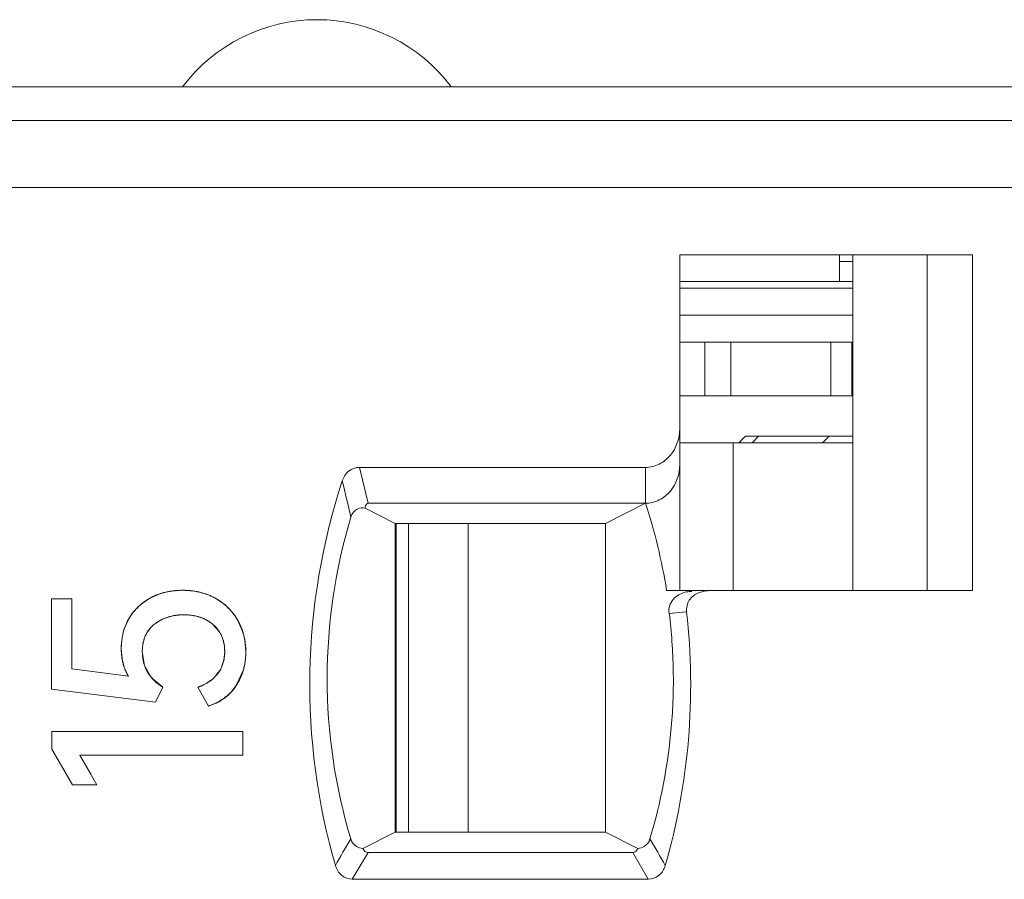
# Model space of a CAD drawing. Header units: inches. Extents: x 1617 to 2044, y 173 to 473.
# Tile 21 of 29: x 1813.16 to 1820.49, y 405.75 to 412.15. Entities that reach past the tile are written whole.
import ezdxf

# ---------------------------------------------------------------- set-up
doc = ezdxf.new("R2010")
doc.units = ezdxf.units.IN
doc.header["$LTSCALE"] = 23.1
doc.header["$MEASUREMENT"] = 0
doc.layers.get('0').update_dxf_attribs({"lineweight": 18})
for name, color, linetype, lineweight in [('1_12', 7, 'Continuous', 18), ('1_27', 7, 'Continuous', 18), ('1_50', 7, 'Continuous', 18), ('1_6', 7, 'Continuous', 18)]:
    doc.layers.add(name, color=color, linetype=linetype, lineweight=lineweight)

msp = doc.modelspace()

# ---------------------------------------------------------------- linework, layer by layer
at = {"color": 0, "linetype": 'Continuous', "lineweight": 0}
for p, q in [((1741.0702, 411.6545), (1840.0702, 411.6545)), ((1813.395, 407.8421), (1813.5464, 407.8421)), ((1813.395, 407.1708), (1813.395, 407.8421)), ((1813.5464, 407.8421), (1813.5464, 407.3221)), ((1814.1352, 407.8518), (1814.2053, 407.8814)), ((1814.2843, 407.8999), (1814.371, 407.9062)), ((1814.371, 407.9062), (1814.4614, 407.8992)), ((1813.942, 407.6355), (1813.9723, 407.6986)), ((1814.2957, 407.7158), (1814.2396, 407.6993)), ((1814.5184, 407.6988), (1814.4651, 407.7151)), ((1814.6447, 407.5958), (1814.598, 407.6501)), ((1814.7814, 407.6811), (1814.8205, 407.5897)), ((1814.8205, 407.5897), (1814.8303, 407.5505)), ((1814.0752, 407.5086), (1814.0702, 407.4483)), ((1814.8338, 407.532), (1814.8405, 407.4483)), ((1813.9193, 407.395), (1813.9131, 407.4735)), ((1814.0702, 407.4483), (1814.0862, 407.347)), ((1814.6776, 407.387), (1814.6828, 407.4284)), ((1813.9377, 407.3257), (1813.9193, 407.395)), ((1814.0862, 407.347), (1814.1366, 407.2582)), ((1814.6604, 407.3328), (1814.6776, 407.387)), ((1813.9674, 407.2659), (1813.5464, 407.3221)), ((1813.9674, 407.2659), (1813.9377, 407.3257)), ((1814.1366, 407.2582), (1814.2235, 407.1844)), ((1814.5968, 407.2481), (1814.6484, 407.3094)), ((1814.8213, 407.3085), (1814.7697, 407.197)), ((1814.1673, 407.0738), (1814.2235, 407.1844)), ((1814.4835, 407.1844), (1814.5631, 407.0447)), ((1814.4925, 407.1877), (1814.5408, 407.2098)), ((1814.5478, 407.2137), (1814.5908, 407.2431)), ((1814.7697, 407.197), (1814.7281, 407.1463)), ((1813.395, 407.1708), (1814.1673, 407.0738)), ((1814.6312, 407.0736), (1814.5631, 407.0447)), ((1813.397, 406.8542), (1814.8192, 406.8542)), ((1813.397, 406.7223), (1813.397, 406.8542)), ((1814.8192, 406.8542), (1814.8192, 406.6796)), ((1813.397, 406.7223), (1813.5503, 406.459)), ((1814.8192, 406.6796), (1813.6046, 406.6796)), ((1813.7305, 406.459), (1813.6046, 406.6796)), ((1813.6046, 406.6796), (1813.6862, 406.5366)), ((1813.7305, 406.459), (1813.5503, 406.459))]:
    msp.add_line(p, q, dxfattribs=at)
for centre, radius, start, end in [((1815.3702, 410.9045), 1.25, 36.8699, 143.1301), ((1814.3354, 407.4735), 0.428, 120.39919, 127.35389), ((1814.3334, 407.4768), 0.4242, 117.85902, 120.39632), ((1814.3518, 407.4305), 0.4741, 105.27252, 108.00352), ((1814.3624, 407.3835), 0.5223, 98.60781, 100.57538), ((1814.3806, 407.3976), 0.508, 78.74891, 80.84612), ((1814.3846, 407.4177), 0.4876, 76.18598, 78.75146), ((1814.3891, 407.436), 0.4687, 70.92003, 76.19282), ((1814.398, 407.4604), 0.4428, 60.57007, 70.96783), ((1814.4016, 407.4681), 0.4342, 55.29931, 60.49042), ((1814.3303, 407.4796), 0.4201, 129.03818, 137.59718), ((1814.3349, 407.4742), 0.4271, 127.35295, 129.06111), ((1814.3956, 407.4594), 0.4448, 50.86174, 55.3056), ((1814.393, 407.4561), 0.449, 49.06973, 50.86687), ((1814.3923, 407.4553), 0.4501, 41.1551, 49.07137), ((1814.304, 407.5013), 0.3859, 143.64486, 149.24622), ((1814.3162, 407.4924), 0.4011, 138.947, 143.65149), ((1814.3224, 407.487), 0.4092, 137.62595, 138.95872), ((1814.3703, 407.354), 0.3694, 100.22483, 101.65703), ((1814.4072, 407.4255), 0.295, 63.69057, 67.86074), ((1814.3958, 407.4584), 0.4455, 39.18212, 41.14902), ((1814.4005, 407.4621), 0.4395, 35.02222, 39.18795), ((1814.4108, 407.4693), 0.4269, 29.74996, 35.03012), ((1814.3606, 407.4786), 0.447, 160.98852, 169.08207), ((1814.3405, 407.4852), 0.4259, 159.32999, 160.93805), ((1814.3871, 407.4736), 0.474, 170.70169, 180.00352), ((1814.3776, 407.475), 0.4644, 169.03769, 170.68363), ((1814.4397, 407.4666), 0.2423, 29.86165, 32.23736), ((1814.3635, 407.4541), 0.4766, 9.40323, 11.67035), ((1814.3107, 407.4477), 0.5298, 354.33417, 358.15963), ((1814.2967, 407.4483), 0.5438, 358.14974, 0.00682), ((1814.4394, 407.4316), 0.2421, 329.67703, 335.91842), ((1814.3788, 407.4369), 0.4608, 343.82503, 348.22646), ((1814.3579, 407.4414), 0.4821, 348.20527, 349.79856), ((1814.3367, 407.4451), 0.5037, 349.8194, 354.34287), ((1814.3445, 407.5783), 0.4177, 289.44323, 290.75245), ((1814.3694, 407.5248), 0.3586, 298.5455, 299.82429), ((1814.4115, 407.4632), 0.2839, 309.1517, 310.72527), ((1814.4385, 407.4314), 0.4064, 303.48576, 309.79463), ((1814.4455, 407.4231), 0.3956, 309.78777, 315.59721), ((1814.4382, 407.4317), 0.4069, 298.32654, 303.49512)]:
    msp.add_arc(centre, radius, start, end, dxfattribs=at)
for points, knots in [([(1814.1352, 407.8518), (1814.1266, 407.8473), (1814.1097, 407.8378), (1814.0859, 407.8221), (1814.0672, 407.8079), (1814.0529, 407.7958), (1814.0425, 407.7864), (1814.0325, 407.7767), (1814.0229, 407.7666), (1814.0136, 407.7561), (1814.0061, 407.7471), (1814.0003, 407.7398), (1813.996, 407.7342), (1813.9919, 407.7285), (1813.9885, 407.7236), (1813.9858, 407.7197), (1813.9838, 407.7168), (1813.9818, 407.7138), (1813.9799, 407.7108), (1813.9783, 407.7083), (1813.977, 407.7063), (1813.9761, 407.7048), (1813.9753, 407.7035), (1813.9746, 407.7025), (1813.9742, 407.7017), (1813.9737, 407.701), (1813.9733, 407.7003), (1813.973, 407.6998), (1813.9728, 407.6995), (1813.9727, 407.6992), (1813.9725, 407.699), (1813.9725, 407.6989), (1813.9724, 407.6987), (1813.9724, 407.6987), (1813.9723, 407.6986), (1813.9723, 407.6986)], [0, 0, 0, 0, 0.125, 0.25, 0.375, 0.4375, 0.500001, 0.562501, 0.625001, 0.687501, 0.750001, 0.781251, 0.812501, 0.843751, 0.875001, 0.890626, 0.906251, 0.921876, 0.937501, 0.953126, 0.960938, 0.968751, 0.976564, 0.98047, 0.984376, 0.988282, 0.992189, 0.994142, 0.996095, 0.997071, 0.998048, 0.999024, 0.999513, 0.999757, 1, 1, 1, 1]), ([(1814.371, 407.9062), (1814.36, 407.9062), (1814.3383, 407.9057), (1814.3066, 407.9031), (1814.281, 407.8996), (1814.2609, 407.8959), (1814.246, 407.8927), (1814.2314, 407.8891), (1814.217, 407.8851), (1814.2028, 407.8806), (1814.1912, 407.8765), (1814.182, 407.8731), (1814.1751, 407.8704), (1814.1683, 407.8675), (1814.1627, 407.8651), (1814.1583, 407.8631), (1814.1549, 407.8616), (1814.1516, 407.86), (1814.1483, 407.8584), (1814.1456, 407.8571), (1814.1434, 407.856), (1814.1417, 407.8552), (1814.1404, 407.8545), (1814.1393, 407.8539), (1814.1385, 407.8535), (1814.1377, 407.8531), (1814.137, 407.8528), (1814.1364, 407.8525), (1814.1361, 407.8523), (1814.1358, 407.8522), (1814.1356, 407.8521), (1814.1355, 407.852), (1814.1353, 407.8519), (1814.1353, 407.8519), (1814.1352, 407.8518), (1814.1352, 407.8518), (1814.1352, 407.8518)], [0, 0, 0, 0, 0.125, 0.25, 0.375, 0.4375, 0.500001, 0.562501, 0.625001, 0.687501, 0.750001, 0.781251, 0.812501, 0.843751, 0.875001, 0.890626, 0.906251, 0.921876, 0.937501, 0.953126, 0.960938, 0.968751, 0.976564, 0.98047, 0.984376, 0.988282, 0.992189, 0.994142, 0.996095, 0.997071, 0.998048, 0.999024, 0.999513, 0.999757, 0.999982, 1, 1, 1, 1]), ([(1814.6155, 407.846), (1814.6066, 407.8511), (1814.5885, 407.8605), (1814.5603, 407.8727), (1814.5361, 407.8813), (1814.5162, 407.8873), (1814.501, 407.8913), (1814.4856, 407.8948), (1814.47, 407.8978), (1814.4541, 407.9004), (1814.4407, 407.9022), (1814.4298, 407.9034), (1814.4216, 407.9041), (1814.4133, 407.9048), (1814.4064, 407.9052), (1814.4008, 407.9055), (1814.3966, 407.9057), (1814.3923, 407.9059), (1814.3881, 407.906), (1814.3846, 407.9061), (1814.3817, 407.9061), (1814.3796, 407.9062), (1814.3778, 407.9062), (1814.3764, 407.9062), (1814.3753, 407.9062), (1814.3742, 407.9062), (1814.3733, 407.9062), (1814.3726, 407.9062), (1814.3722, 407.9062), (1814.3718, 407.9062), (1814.3716, 407.9062), (1814.3713, 407.9062), (1814.3712, 407.9062), (1814.3711, 407.9062), (1814.371, 407.9062), (1814.371, 407.9062)], [0, 0, 0, 0, 0.125, 0.25, 0.375, 0.4375, 0.500001, 0.562501, 0.625001, 0.687501, 0.750001, 0.781251, 0.812501, 0.843751, 0.875001, 0.890626, 0.906251, 0.921876, 0.937501, 0.953126, 0.960939, 0.968751, 0.976564, 0.98047, 0.984376, 0.988282, 0.992189, 0.994142, 0.996095, 0.997071, 0.998048, 0.999024, 0.999513, 0.999757, 1, 1, 1, 1]), ([(1814.7814, 407.6811), (1814.7765, 407.6899), (1814.7661, 407.7069), (1814.7491, 407.7309), (1814.7336, 407.7499), (1814.7206, 407.7643), (1814.7104, 407.7748), (1814.6998, 407.7849), (1814.6889, 407.7947), (1814.6776, 407.8041), (1814.6679, 407.8117), (1814.6599, 407.8176), (1814.6539, 407.8219), (1814.6477, 407.8262), (1814.6425, 407.8296), (1814.6383, 407.8324), (1814.6351, 407.8344), (1814.6319, 407.8364), (1814.6287, 407.8383), (1814.626, 407.84), (1814.6238, 407.8413), (1814.6221, 407.8422), (1814.6208, 407.843), (1814.6197, 407.8437), (1814.6188, 407.8441), (1814.618, 407.8446), (1814.6173, 407.845), (1814.6168, 407.8453), (1814.6164, 407.8455), (1814.6161, 407.8457), (1814.6159, 407.8458), (1814.6158, 407.8459), (1814.6156, 407.846), (1814.6156, 407.846), (1814.6155, 407.846), (1814.6155, 407.846)], [0, 0, 0, 0, 0.125, 0.25, 0.375, 0.4375, 0.500001, 0.562501, 0.625001, 0.687501, 0.750001, 0.781251, 0.812501, 0.843751, 0.875001, 0.890626, 0.906251, 0.921876, 0.937501, 0.953126, 0.960938, 0.968751, 0.976564, 0.98047, 0.984376, 0.988282, 0.992189, 0.994142, 0.996095, 0.997071, 0.998048, 0.999024, 0.999513, 0.999757, 1, 1, 1, 1]), ([(1814.2396, 407.6993), (1814.2108, 407.6881), (1814.1632, 407.6615), (1814.126, 407.6214), (1814.1129, 407.6025)], [0, 0, 0, 0, 0.574716, 1, 1, 1, 1]), ([(1814.1595, 407.653), (1814.167, 407.6589), (1814.1823, 407.67), (1814.2065, 407.6844), (1814.2277, 407.6945), (1814.2454, 407.7015), (1814.2589, 407.7062), (1814.2728, 407.7104), (1814.287, 407.714), (1814.3015, 407.717), (1814.3138, 407.7191), (1814.3239, 407.7205), (1814.3315, 407.7214), (1814.3392, 407.7221), (1814.3456, 407.7227), (1814.3509, 407.723), (1814.3548, 407.7232), (1814.3587, 407.7234), (1814.3627, 407.7236), (1814.366, 407.7237), (1814.3687, 407.7237), (1814.3707, 407.7238), (1814.3724, 407.7238), (1814.3738, 407.7238), (1814.3748, 407.7238), (1814.3758, 407.7238), (1814.3766, 407.7238), (1814.3773, 407.7238), (1814.3777, 407.7238), (1814.3781, 407.7238), (1814.3783, 407.7238), (1814.3785, 407.7238), (1814.3787, 407.7238), (1814.3787, 407.7238), (1814.3788, 407.7238), (1814.3788, 407.7238)], [0, 0, 0, 0, 0.125, 0.25, 0.375, 0.4375, 0.500001, 0.562501, 0.625001, 0.687501, 0.750001, 0.781251, 0.812501, 0.843751, 0.875001, 0.890626, 0.906251, 0.921876, 0.937501, 0.953126, 0.960938, 0.968751, 0.976564, 0.98047, 0.984376, 0.988282, 0.992189, 0.994142, 0.996095, 0.997071, 0.998048, 0.999024, 0.999513, 0.999757, 1, 1, 1, 1]), ([(1814.4651, 407.7151), (1814.4577, 407.7167), (1814.4291, 407.7219), (1814.3793, 407.7252), (1814.3331, 407.7222), (1814.3086, 407.7182), (1814.3047, 407.7175)], [0, 0, 0, 0, 0.140967, 0.538333, 0.926924, 1, 1, 1, 1]), ([(1814.3788, 407.7238), (1814.39, 407.7238), (1814.4118, 407.7231), (1814.4429, 407.7196), (1814.4677, 407.7148), (1814.4867, 407.7098), (1814.5006, 407.7055), (1814.5141, 407.7006), (1814.5272, 407.6951), (1814.54, 407.6891), (1814.5503, 407.6836), (1814.5584, 407.6789), (1814.5643, 407.6752), (1814.5702, 407.6714), (1814.575, 407.6681), (1814.5788, 407.6654), (1814.5816, 407.6633), (1814.5844, 407.6612), (1814.5872, 407.6591), (1814.5895, 407.6573), (1814.5913, 407.6558), (1814.5926, 407.6547), (1814.5938, 407.6537), (1814.5947, 407.653), (1814.5953, 407.6524), (1814.596, 407.6519), (1814.5966, 407.6514), (1814.597, 407.651), (1814.5973, 407.6508), (1814.5975, 407.6506), (1814.5977, 407.6504), (1814.5978, 407.6503), (1814.5979, 407.6502), (1814.598, 407.6502), (1814.598, 407.6501), (1814.598, 407.6501)], [0, 0, 0, 0, 0.125, 0.25, 0.375, 0.4375, 0.500001, 0.562501, 0.625001, 0.687501, 0.750001, 0.781251, 0.812501, 0.843751, 0.875001, 0.890626, 0.906251, 0.921876, 0.937501, 0.953126, 0.960938, 0.968751, 0.976563, 0.98047, 0.984376, 0.988282, 0.992188, 0.994142, 0.996095, 0.997071, 0.998048, 0.999024, 0.999513, 0.999757, 1, 1, 1, 1]), ([(1814.0702, 407.4483), (1814.0702, 407.4595), (1814.0711, 407.4811), (1814.0753, 407.5116), (1814.0812, 407.5354), (1814.0872, 407.5535), (1814.0924, 407.5665), (1814.0984, 407.5791), (1814.105, 407.5911), (1814.1123, 407.6027), (1814.119, 407.6119), (1814.1247, 407.6191), (1814.1292, 407.6243), (1814.1338, 407.6294), (1814.1378, 407.6335), (1814.1411, 407.6368), (1814.1436, 407.6392), (1814.1461, 407.6416), (1814.1487, 407.6439), (1814.1509, 407.6459), (1814.1527, 407.6474), (1814.154, 407.6486), (1814.1552, 407.6495), (1814.1561, 407.6503), (1814.1567, 407.6508), (1814.1574, 407.6514), (1814.158, 407.6518), (1814.1585, 407.6522), (1814.1588, 407.6524), (1814.159, 407.6526), (1814.1592, 407.6528), (1814.1593, 407.6529), (1814.1594, 407.653), (1814.1595, 407.653), (1814.1595, 407.653), (1814.1595, 407.653)], [0, 0, 0, 0, 0.125, 0.25, 0.375, 0.4375, 0.500001, 0.562501, 0.625001, 0.687501, 0.750001, 0.781251, 0.812501, 0.843751, 0.875001, 0.890626, 0.906251, 0.921876, 0.937501, 0.953126, 0.960939, 0.968751, 0.976564, 0.98047, 0.984376, 0.988282, 0.992189, 0.994142, 0.996095, 0.997071, 0.998048, 0.999025, 0.999513, 0.999757, 1, 1, 1, 1]), ([(1814.598, 407.6501), (1814.6051, 407.644), (1814.6185, 407.6311), (1814.6358, 407.6101), (1814.648, 407.5912), (1814.6565, 407.5753), (1814.6622, 407.5628), (1814.6672, 407.55), (1814.6715, 407.5368), (1814.6752, 407.5231), (1814.6777, 407.5114), (1814.6794, 407.5018), (1814.6804, 407.4944), (1814.6814, 407.487), (1814.682, 407.4808), (1814.6824, 407.4757), (1814.6827, 407.4719), (1814.6829, 407.468), (1814.6831, 407.4641), (1814.6832, 407.4609), (1814.6833, 407.4583), (1814.6833, 407.4563), (1814.6834, 407.4546), (1814.6834, 407.4533), (1814.6834, 407.4523), (1814.6834, 407.4513), (1814.6834, 407.4505), (1814.6834, 407.4498), (1814.6834, 407.4494), (1814.6834, 407.4491), (1814.6834, 407.4488), (1814.6834, 407.4486), (1814.6834, 407.4485), (1814.6834, 407.4484), (1814.6834, 407.4483), (1814.6834, 407.4483)], [0, 0, 0, 0, 0.125, 0.25, 0.375, 0.4375, 0.500001, 0.562501, 0.625001, 0.687501, 0.750001, 0.781251, 0.812501, 0.843751, 0.875001, 0.890626, 0.906251, 0.921876, 0.937501, 0.953126, 0.960939, 0.968751, 0.976564, 0.98047, 0.984376, 0.988282, 0.992189, 0.994142, 0.996095, 0.997071, 0.998048, 0.999025, 0.999513, 0.999757, 1, 1, 1, 1]), ([(1814.8405, 407.4483), (1814.8405, 407.459), (1814.8399, 407.4801), (1814.8371, 407.511), (1814.8333, 407.5361), (1814.8293, 407.5559), (1814.8258, 407.5705), (1814.8219, 407.585), (1814.8175, 407.5993), (1814.8127, 407.6134), (1814.8082, 407.625), (1814.8045, 407.6342), (1814.8015, 407.641), (1814.7985, 407.6478), (1814.7958, 407.6534), (1814.7936, 407.6579), (1814.792, 407.6613), (1814.7903, 407.6646), (1814.7886, 407.6679), (1814.7871, 407.6707), (1814.7859, 407.6729), (1814.7851, 407.6746), (1814.7843, 407.6759), (1814.7837, 407.677), (1814.7833, 407.6779), (1814.7828, 407.6787), (1814.7824, 407.6794), (1814.7821, 407.6799), (1814.7819, 407.6803), (1814.7818, 407.6805), (1814.7816, 407.6807), (1814.7816, 407.6809), (1814.7815, 407.681), (1814.7815, 407.6811), (1814.7814, 407.6811), (1814.7814, 407.6811), (1814.7814, 407.6811)], [0, 0, 0, 0, 0.125, 0.25, 0.375, 0.4375, 0.500001, 0.562501, 0.625001, 0.687501, 0.750001, 0.781251, 0.812501, 0.843751, 0.875001, 0.890626, 0.906251, 0.921876, 0.937501, 0.953126, 0.960938, 0.968751, 0.976564, 0.98047, 0.984376, 0.988282, 0.992189, 0.994142, 0.996095, 0.997071, 0.998048, 0.999024, 0.999513, 0.999757, 0.999996, 1, 1, 1, 1]), ([(1814.1129, 407.6025), (1814.105, 407.5911), (1814.0882, 407.5614), (1814.0788, 407.5286), (1814.0752, 407.5086)], [0, 0, 0, 0, 0.406797, 1, 1, 1, 1]), ([(1814.6828, 407.4284), (1814.6832, 407.4351), (1814.6846, 407.4808), (1814.676, 407.5361), (1814.6544, 407.5793), (1814.6498, 407.5872)], [0, 0, 0, 0, 0.121088, 0.834134, 1, 1, 1, 1]), ([(1813.9131, 407.4735), (1813.9131, 407.4634), (1813.9137, 407.4434), (1813.9162, 407.4145), (1813.9198, 407.3915), (1813.9234, 407.3736), (1813.9266, 407.3605), (1813.9302, 407.3476), (1813.9343, 407.3351), (1813.9387, 407.3228), (1813.9428, 407.3129), (1813.9462, 407.305), (1813.9489, 407.2992), (1813.9518, 407.2935), (1813.9542, 407.2888), (1813.9562, 407.285), (1813.9577, 407.2823), (1813.9593, 407.2795), (1813.9608, 407.2767), (1813.9622, 407.2745), (1813.9633, 407.2727), (1813.9641, 407.2713), (1813.9648, 407.2702), (1813.9653, 407.2693), (1813.9657, 407.2686), (1813.9662, 407.2679), (1813.9665, 407.2674), (1813.9668, 407.2669), (1813.967, 407.2667), (1813.9671, 407.2664), (1813.9672, 407.2663), (1813.9673, 407.2661), (1813.9674, 407.266), (1813.9674, 407.266), (1813.9674, 407.2659), (1813.9674, 407.2659)], [0, 0, 0, 0, 0.125, 0.25, 0.375, 0.4375, 0.5, 0.5625, 0.625, 0.6875, 0.75, 0.78125, 0.8125, 0.84375, 0.875, 0.890625, 0.90625, 0.921875, 0.9375, 0.953125, 0.960938, 0.96875, 0.976563, 0.980469, 0.984375, 0.988282, 0.992188, 0.994141, 0.996094, 0.997071, 0.998047, 0.999024, 0.999512, 0.999756, 1, 1, 1, 1]), ([(1814.2235, 407.1844), (1814.2107, 407.1924), (1814.1868, 407.209), (1814.1557, 407.2362), (1814.1337, 407.2608), (1814.1185, 407.2816), (1814.1083, 407.2978), (1814.0994, 407.3146), (1814.0916, 407.332), (1814.085, 407.3499), (1814.0805, 407.3653), (1814.0775, 407.378), (1814.0756, 407.3876), (1814.0739, 407.3973), (1814.0728, 407.4056), (1814.072, 407.4123), (1814.0716, 407.4173), (1814.0711, 407.4224), (1814.0708, 407.4275), (1814.0706, 407.4318), (1814.0704, 407.4353), (1814.0704, 407.4379), (1814.0703, 407.44), (1814.0703, 407.4418), (1814.0703, 407.4431), (1814.0702, 407.4444), (1814.0702, 407.4455), (1814.0702, 407.4464), (1814.0702, 407.4469), (1814.0702, 407.4474), (1814.0702, 407.4477), (1814.0702, 407.4479), (1814.0702, 407.4482), (1814.0702, 407.4482), (1814.0702, 407.4483), (1814.0702, 407.4483)], [0, 0, 0, 0, 0.125, 0.25, 0.375, 0.4375, 0.500001, 0.562501, 0.625001, 0.687501, 0.750001, 0.781251, 0.812501, 0.843751, 0.875001, 0.890626, 0.906251, 0.921876, 0.937501, 0.953126, 0.960939, 0.968751, 0.976564, 0.98047, 0.984376, 0.988282, 0.992189, 0.994142, 0.996095, 0.997071, 0.998048, 0.999025, 0.999513, 0.999757, 1, 1, 1, 1]), ([(1814.6834, 407.4483), (1814.6834, 407.4404), (1814.6829, 407.4249), (1814.6805, 407.4024), (1814.6772, 407.3844), (1814.6738, 407.3705), (1814.6709, 407.3602), (1814.6675, 407.3502), (1814.6638, 407.3404), (1814.6596, 407.3308), (1814.6558, 407.323), (1814.6526, 407.3169), (1814.6501, 407.3124), (1814.6475, 407.3079), (1814.6452, 407.3042), (1814.6434, 407.3012), (1814.642, 407.2991), (1814.6405, 407.2969), (1814.639, 407.2947), (1814.6378, 407.2929), (1814.6368, 407.2915), (1814.636, 407.2905), (1814.6354, 407.2896), (1814.6349, 407.2889), (1814.6345, 407.2883), (1814.6341, 407.2878), (1814.6338, 407.2874), (1814.6335, 407.287), (1814.6333, 407.2868), (1814.6332, 407.2866), (1814.6331, 407.2865), (1814.633, 407.2864), (1814.633, 407.2863), (1814.6329, 407.2863), (1814.6329, 407.2862), (1814.6329, 407.2862)], [0, 0, 0, 0, 0.125, 0.25, 0.375, 0.4375, 0.500001, 0.562501, 0.625001, 0.687501, 0.750001, 0.781251, 0.812501, 0.843751, 0.875001, 0.890626, 0.906251, 0.921876, 0.937501, 0.953126, 0.960938, 0.968751, 0.976564, 0.98047, 0.984376, 0.988282, 0.992189, 0.994142, 0.996095, 0.997071, 0.998048, 0.999024, 0.999513, 0.999757, 1, 1, 1, 1]), ([(1814.7697, 407.197), (1814.7756, 407.2062), (1814.7867, 407.2248), (1814.8011, 407.2537), (1814.8112, 407.2786), (1814.8182, 407.299), (1814.8229, 407.3146), (1814.8271, 407.3305), (1814.8307, 407.3465), (1814.8337, 407.3629), (1814.8358, 407.3767), (1814.8372, 407.3879), (1814.8381, 407.3963), (1814.8388, 407.4048), (1814.8393, 407.412), (1814.8397, 407.4177), (1814.8399, 407.422), (1814.8401, 407.4264), (1814.8402, 407.4307), (1814.8403, 407.4344), (1814.8404, 407.4373), (1814.8404, 407.4395), (1814.8405, 407.4413), (1814.8405, 407.4428), (1814.8405, 407.4439), (1814.8405, 407.445), (1814.8405, 407.4459), (1814.8405, 407.4467), (1814.8405, 407.4471), (1814.8405, 407.4475), (1814.8405, 407.4478), (1814.8405, 407.448), (1814.8405, 407.4482), (1814.8405, 407.4483), (1814.8405, 407.4483), (1814.8405, 407.4483)], [0, 0, 0, 0, 0.125, 0.25, 0.375, 0.4375, 0.500001, 0.562501, 0.625001, 0.687501, 0.750001, 0.781251, 0.812501, 0.843751, 0.875001, 0.890626, 0.906251, 0.921876, 0.937501, 0.953126, 0.960939, 0.968751, 0.976564, 0.98047, 0.984376, 0.988282, 0.992189, 0.994142, 0.996095, 0.997071, 0.998048, 0.999024, 0.999513, 0.999757, 1, 1, 1, 1]), ([(1814.6329, 407.2862), (1814.6287, 407.2807), (1814.6198, 407.2698), (1814.6049, 407.2546), (1814.5913, 407.2428), (1814.5796, 407.2338), (1814.5704, 407.2273), (1814.5609, 407.2211), (1814.551, 407.2151), (1814.5407, 407.2094), (1814.5318, 407.2048), (1814.5245, 407.2012), (1814.5189, 407.1987), (1814.5133, 407.1961), (1814.5085, 407.1941), (1814.5046, 407.1925), (1814.5017, 407.1913), (1814.4987, 407.1901), (1814.4957, 407.1889), (1814.4932, 407.188), (1814.4912, 407.1872), (1814.4897, 407.1867), (1814.4884, 407.1862), (1814.4874, 407.1858), (1814.4866, 407.1855), (1814.4858, 407.1853), (1814.4852, 407.185), (1814.4847, 407.1849), (1814.4844, 407.1847), (1814.4841, 407.1846), (1814.4839, 407.1846), (1814.4837, 407.1845), (1814.4836, 407.1845), (1814.4836, 407.1845), (1814.4835, 407.1844), (1814.4835, 407.1844), (1814.4835, 407.1844)], [0, 0, 0, 0, 0.125, 0.25, 0.375, 0.4375, 0.5, 0.5625, 0.625, 0.6875, 0.75, 0.78125, 0.8125, 0.84375, 0.875, 0.890625, 0.90625, 0.921875, 0.9375, 0.953125, 0.960938, 0.96875, 0.976563, 0.980469, 0.984375, 0.988281, 0.992188, 0.994141, 0.996094, 0.99707, 0.998047, 0.999024, 0.999512, 0.999756, 0.999995, 1, 1, 1, 1]), ([(1814.5631, 407.0447), (1814.5744, 407.0483), (1814.5964, 407.0561), (1814.6273, 407.0699), (1814.6513, 407.0831), (1814.6696, 407.0948), (1814.6827, 407.104), (1814.6954, 407.1138), (1814.7076, 407.1241), (1814.7192, 407.135), (1814.7285, 407.1444), (1814.7356, 407.1522), (1814.7409, 407.1583), (1814.746, 407.1644), (1814.7502, 407.1696), (1814.7535, 407.1738), (1814.7559, 407.1771), (1814.7583, 407.1803), (1814.7606, 407.1836), (1814.7626, 407.1863), (1814.7641, 407.1886), (1814.7652, 407.1903), (1814.7662, 407.1917), (1814.7669, 407.1928), (1814.7675, 407.1936), (1814.768, 407.1945), (1814.7685, 407.1952), (1814.7689, 407.1958), (1814.7691, 407.1961), (1814.7693, 407.1964), (1814.7694, 407.1966), (1814.7696, 407.1968), (1814.7696, 407.1969), (1814.7697, 407.197), (1814.7697, 407.197), (1814.7697, 407.197)], [0, 0, 0, 0, 0.125, 0.25, 0.375, 0.4375, 0.500001, 0.562501, 0.625001, 0.687501, 0.750001, 0.781251, 0.812501, 0.843751, 0.875001, 0.890626, 0.906251, 0.921876, 0.937501, 0.953126, 0.960939, 0.968751, 0.976564, 0.98047, 0.984376, 0.988282, 0.992189, 0.994142, 0.996095, 0.997071, 0.998048, 0.999025, 0.999513, 0.999757, 1, 1, 1, 1])]:
    msp.add_open_spline(points, degree=3, knots=knots, dxfattribs=at)
msp.add_open_spline([(1813.9723, 407.6986), (1813.9328, 407.6326), (1813.9131, 407.5576), (1813.9131, 407.4735)], degree=3, dxfattribs=at)
at = {"layer": '1_12', "color": 0, "linetype": 'Continuous', "lineweight": 0}
for p, q in [((1819.3599, 409.0045), (1818.0707, 409.0045)), ((1818.4696, 407.9045), (1818.4696, 409.0045)), ((1816.0509, 406.1045), (1816.0509, 408.4045)), ((1816.4969, 408.4045), (1816.4969, 406.1045))]:
    msp.add_line(p, q, dxfattribs=at)
at = {"layer": '1_27', "color": 0, "linetype": 'Continuous', "lineweight": 0}
for p, q in [((1819.26, 410.2045), (1819.26, 410.4045)), ((1819.3599, 410.3545), (1819.26, 410.3545)), ((1819.3599, 410.2045), (1818.0707, 410.2045))]:
    msp.add_line(p, q, dxfattribs=at)
at = {"layer": '1_50', "color": 0, "linetype": 'Continuous', "lineweight": 0}
for p, q in [((1818.0707, 409.7545), (1819.3599, 409.7545)), ((1818.2586, 409.3545), (1818.2586, 409.7545)), ((1818.4511, 409.7545), (1818.4511, 409.3545)), ((1819.1957, 409.3545), (1819.1957, 409.7545)), ((1819.3526, 409.7545), (1819.3526, 409.3545)), ((1818.0707, 409.3545), (1819.3599, 409.3545)), ((1815.9602, 408.4045), (1815.9602, 406.1045))]:
    msp.add_line(p, q, dxfattribs=at)
at = {"layer": '1_6', "color": 0, "linetype": 'Continuous', "lineweight": 0}
for p, q in [((1767.5504, 411.4045), (1837.1684, 411.4045)), ((1835.5776, 410.9045), (1767.8921, 410.9045)), ((1818.0707, 410.4045), (1820.2495, 410.4045)), ((1818.0707, 407.9045), (1818.0707, 410.4045)), ((1819.3599, 410.4045), (1819.3599, 407.9045)), ((1819.9127, 410.4045), (1819.9127, 407.9045)), ((1820.2495, 410.4045), (1820.2495, 407.9045)), ((1818.0707, 410.1545), (1819.3599, 410.1545)), ((1819.3599, 409.9545), (1818.0707, 409.9545)), ((1818.5102, 409.0045), (1818.5602, 409.0545)), ((1819.3599, 409.0545), (1818.5602, 409.0545)), ((1818.6579, 409.0545), (1818.609, 409.0045)), ((1819.1349, 409.0045), (1819.1839, 409.0545)), ((1815.6867, 408.8212), (1817.8154, 408.8212)), ((1815.7517, 408.5545), (1815.6867, 408.8212)), ((1817.8154, 408.5545), (1817.8154, 408.8212)), ((1815.9529, 408.4045), (1815.7283, 408.5178)), ((1815.7517, 408.5545), (1817.8154, 408.5545)), ((1817.8154, 408.5545), (1817.5182, 408.4045)), ((1815.9528, 408.4045), (1817.5182, 408.4045)), ((1815.9528, 406.1045), (1815.9528, 408.4045)), ((1817.5182, 406.1045), (1817.5182, 408.4045)), ((1817.9732, 407.9045), (1818.2691, 407.9045)), ((1818.2108, 407.8878), (1818.2635, 407.9026)), ((1818.2636, 407.901), (1818.2814, 407.9029)), ((1820.2496, 407.9045), (1818.274, 407.9045)), ((1818.1197, 407.7465), (1817.9912, 407.7346)), ((1815.7126, 405.9841), (1815.9529, 406.1045)), ((1817.5182, 406.1045), (1815.9528, 406.1045)), ((1817.5182, 406.1045), (1817.7584, 405.9841)), ((1815.6327, 405.7545), (1815.7503, 405.9545)), ((1817.7207, 405.9545), (1815.7503, 405.9545)), ((1817.7207, 405.9545), (1817.837, 405.7545)), ((1817.837, 405.7545), (1815.6327, 405.7545))]:
    msp.add_line(p, q, dxfattribs=at)
for centre, radius, start, end in [((1913.1624, 431.7817), 100.2907, 193.293208, 193.451758), ((1813.8976, 407.2592), 4.1264, 8.99667, 18.29428), ((1818.1601, 407.7021), 0.1957, 89.93163, 101.28513), ((1826.5911, 399.6495), 12.7036, 149.71303, 150.74831), ((1808.9667, 400.8734), 10.2843, 28.98031, 30.26251)]:
    msp.add_arc(centre, radius, start, end, dxfattribs=at)
for points, knots in [([(1818.0707, 409.1081), (1818.0708, 409.0385), (1818.0337, 408.9284), (1817.9221, 408.8386), (1817.8506, 408.821), (1817.8154, 408.8211)], [0, 0, 0, 0, 0.496876, 0.748597, 1, 1, 1, 1]), ([(1815.6867, 408.8211), (1815.6584, 408.8213), (1815.6001, 408.7997), (1815.5676, 408.7486), (1815.5589, 408.7214)], [0, 0, 0, 0, 0.498571, 1, 1, 1, 1]), ([(1817.8154, 408.5545), (1817.8506, 408.5544), (1817.9221, 408.572), (1818.0338, 408.6617), (1818.0708, 408.7718), (1818.0707, 408.8414)], [0, 0, 0, 0, 0.251497, 0.503184, 1, 1, 1, 1]), ([(1815.5589, 408.7214), (1815.4085, 408.2626), (1815.244, 407.2944), (1815.3736, 406.321), (1815.5074, 405.857)], [0, 0, 0, 0, 0.5, 1, 1, 1, 1]), ([(1815.6231, 408.4514), (1815.6307, 408.4768), (1815.6619, 408.5192), (1815.7103, 408.5212), (1815.7283, 408.5179)], [0, 0, 0, 0, 0.591555, 1, 1, 1, 1]), ([(1815.7517, 408.5545), (1815.7431, 408.5534), (1815.731, 408.5389), (1815.7296, 408.5242), (1815.7283, 408.5178)], [0, 0, 0, 0, 0.572011, 1, 1, 1, 1]), ([(1815.6214, 406.0563), (1815.5057, 406.4428), (1815.3864, 407.254), (1815.5069, 408.065), (1815.6231, 408.4514)], [0, 0, 0, 0, 0.499974, 1, 1, 1, 1]), ([(1817.9912, 407.7346), (1817.988, 407.757), (1817.9937, 407.801), (1818.0389, 407.8631), (1818.0893, 407.8876), (1818.1218, 407.8941)], [0, 0, 0, 0, 0.30085, 0.557051, 1, 1, 1, 1]), ([(1818.1222, 407.7466), (1818.1206, 407.7759), (1818.1322, 407.8389), (1818.1839, 407.8757), (1818.2108, 407.8878)], [0, 0, 0, 0, 0.498785, 1, 1, 1, 1]), ([(1817.9934, 407.7349), (1818.0094, 407.5945), (1818.0308, 407.3121), (1818.0104, 406.7467), (1817.9298, 406.327), (1817.8495, 406.0563)], [0, 0, 0, 0, 0.250131, 0.50023, 1, 1, 1, 1]), ([(1817.9633, 405.8562), (1818.0507, 406.1617), (1818.1677, 406.791), (1818.1568, 407.4308), (1818.1222, 407.7466)], [0, 0, 0, 0, 0.500023, 1, 1, 1, 1]), ([(1815.7126, 405.9841), (1815.6956, 405.9852), (1815.6542, 405.9962), (1815.6281, 406.0335), (1815.6214, 406.0563)], [0, 0, 0, 0, 0.417744, 1, 1, 1, 1]), ([(1817.8495, 406.0563), (1817.8426, 406.0336), (1817.8168, 405.9961), (1817.7753, 405.9851), (1817.7584, 405.9841)], [0, 0, 0, 0, 0.583939, 1, 1, 1, 1]), ([(1815.7503, 405.9545), (1815.7399, 405.9544), (1815.7225, 405.9632), (1815.715, 405.9783), (1815.7126, 405.9841)], [0, 0, 0, 0, 0.625346, 1, 1, 1, 1]), ([(1817.7207, 405.9545), (1817.7274, 405.9546), (1817.7447, 405.9594), (1817.7545, 405.9749), (1817.7584, 405.9841)], [0, 0, 0, 0, 0.401074, 1, 1, 1, 1]), ([(1815.5074, 405.857), (1815.5154, 405.8297), (1815.5468, 405.778), (1815.6044, 405.7552), (1815.6327, 405.7545)], [0, 0, 0, 0, 0.500965, 1, 1, 1, 1]), ([(1817.837, 405.7545), (1817.8654, 405.7551), (1817.9235, 405.7771), (1817.955, 405.829), (1817.9633, 405.8562)], [0, 0, 0, 0, 0.499191, 1, 1, 1, 1])]:
    msp.add_open_spline(points, degree=3, knots=knots, dxfattribs=at)

doc.saveas('drawing.dxf')
